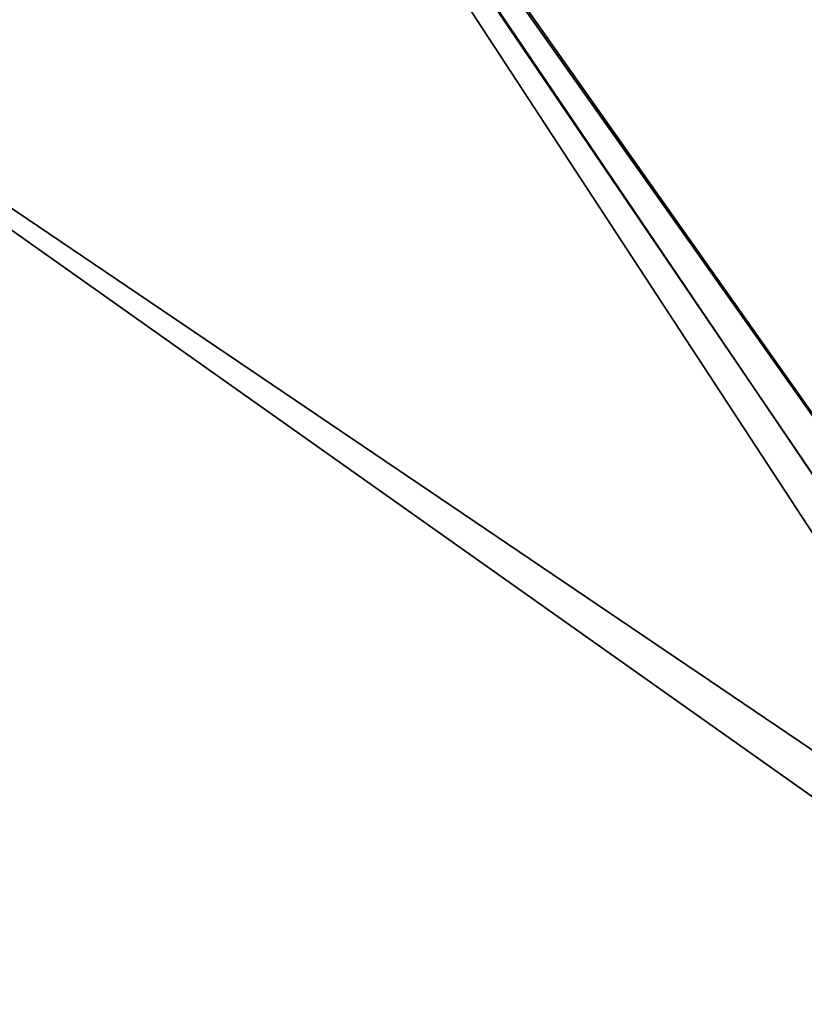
# Model space of a CAD drawing. Header units: metres. Extents: x 0 to 903, y -903 to 0.
# Tile 106 of 253: x 301 to 507, y -605 to -347. Entities that reach past the tile are written whole.
import ezdxf

# ---------------------------------------------------------------- set-up
doc = ezdxf.new("R2010")
doc.units = ezdxf.units.M

msp = doc.modelspace()

# ---------------------------------------------------------------- linework, layer by layer
at = {"layer": 'top0123413'}
for points in [[(599.026855, -599.023621, 106.499786), (74.938576, -244.304413, 117.34655), (244.305359, -74.93528, 117.346581)], [(76.680428, -244.304428, 120.325508), (592.962036, -609.72644, 109.443001), (244.305359, -76.679497, 120.325508)], [(783.459534, -78.803986, 110.644272), (821.526306, -350.769836, 106.817665), (244.305359, -74.93528, 117.346581)], [(821.526306, -350.769836, 106.817665), (608.480347, -591.158813, 106.480179), (244.305359, -74.93528, 117.346581)], [(244.305359, -74.93528, 117.346581), (608.480347, -591.158813, 106.480179), (599.026855, -599.023621, 106.499786)], [(244.305359, -76.679497, 120.325508), (592.962036, -609.72644, 109.443001), (600.576782, -600.573547, 109.461983)], [(785.042603, -80.559555, 113.603523), (244.305359, -76.679497, 120.325508), (819.806702, -350.769836, 109.839348)], [(819.806702, -350.769836, 109.839348), (244.305359, -76.679497, 120.325508), (609.729675, -592.958801, 109.443001)], [(244.305359, -76.679497, 120.325508), (600.576782, -600.573547, 109.461983), (609.729675, -592.958801, 109.443001)], [(599.026855, -599.023621, 106.499786), (78.807236, -783.456238, 110.644272), (74.938576, -244.304413, 117.34655)], [(592.962036, -609.72644, 109.443001), (76.680428, -244.304428, 120.325508), (350.77301, -819.803528, 109.839348)], [(76.680428, -244.304428, 120.325508), (80.562805, -785.039307, 113.603523), (350.77301, -819.803528, 109.839348)], [(81.644386, -800.537598, 110.398422), (78.807236, -783.456238, 110.644272), (599.026855, -599.023621, 106.499786)], [(591.162048, -608.477112, 106.480179), (81.644386, -800.537598, 110.398422), (599.026855, -599.023621, 106.499786)]]:
    msp.add_3dface(points, dxfattribs=at)
at = {"layer": 'top0123421'}
for points in [[(231.139847, -348.266479, 1973.459839), (224.61441, -342.08017, 1965.714844), (306.101227, -252.050369, 1971.195313)], [(312.436615, -258.446655, 1978.92749), (231.139847, -348.266479, 1973.459839), (306.101227, -252.050369, 1971.195313)], [(239.067215, -352.619385, 1981.143921), (231.139847, -348.266479, 1973.459839), (312.436615, -258.446655, 1978.92749)], [(317.096924, -266.409119, 1986.391846), (239.067215, -352.619385, 1981.143921), (312.436615, -258.446655, 1978.92749)], [(248.096466, -354.974121, 1988.476318), (239.067215, -352.619385, 1981.143921), (317.096924, -266.409119, 1986.391846)], [(319.905762, -275.636383, 1993.305908), (248.096466, -354.974121, 1988.476318), (317.096924, -266.409119, 1986.391846)], [(257.885864, -355.241577, 1995.179443), (248.096466, -354.974121, 1988.476318), (319.905762, -275.636383, 1993.305908)], [(320.756866, -285.779236, 1999.407837), (257.885864, -355.241577, 1995.179443), (319.905762, -275.636383, 1993.305908)], [(268.064911, -353.411621, 2000.999634), (257.885864, -355.241577, 1995.179443), (320.756866, -285.779236, 1999.407837)], [(319.617981, -296.453766, 2004.466919), (268.064911, -353.411621, 2000.999634), (320.756866, -285.779236, 1999.407837)], [(278.248291, -349.553497, 2005.716675), (268.064911, -353.411621, 2000.999634), (319.617981, -296.453766, 2004.466919)], [(316.532196, -307.255951, 2008.291504), (278.248291, -349.553497, 2005.716675), (319.617981, -296.453766, 2004.466919)], [(288.050598, -343.813293, 2009.151855), (278.248291, -349.553497, 2005.716675), (316.532196, -307.255951, 2008.291504)]]:
    msp.add_3dface(points, dxfattribs=at)

doc.saveas('drawing.dxf')
